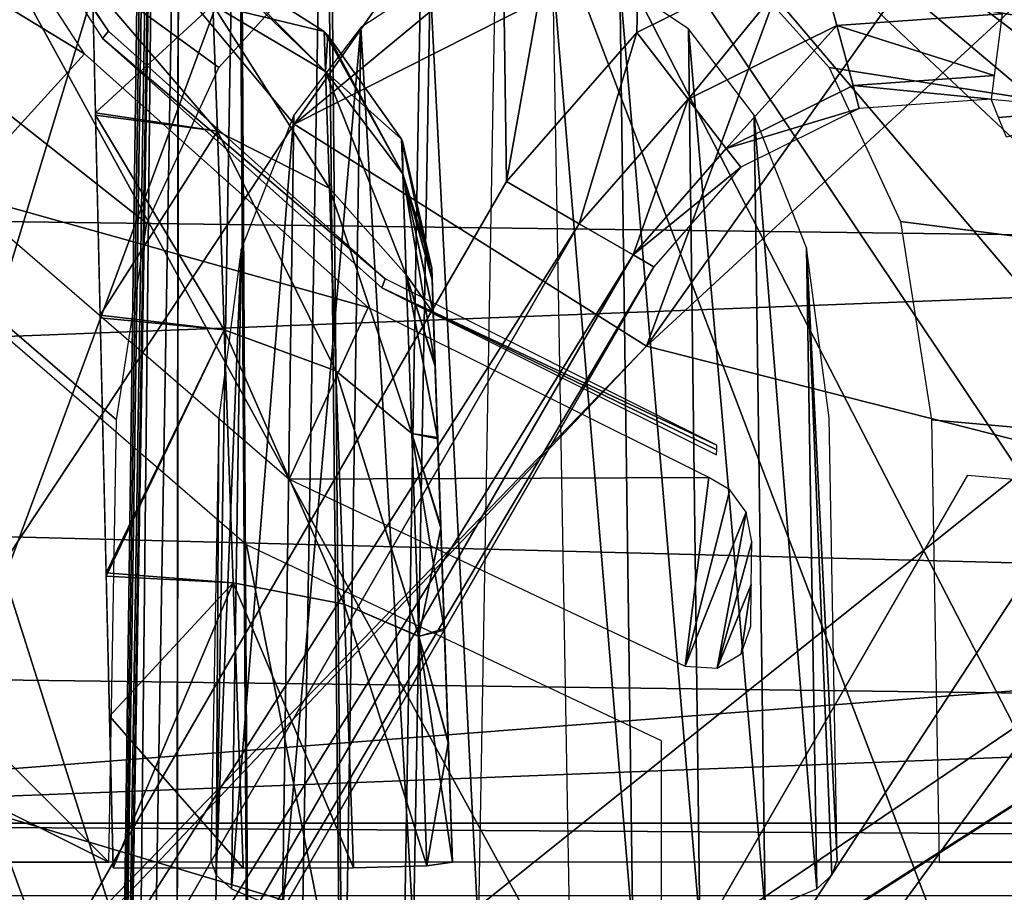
# Model space of a CAD drawing. Header units: millimetres. Extents: x -75 to 75, y -5 to 37.
# Tile 201 of 256: x 19.52 to 22.41, y 2.7 to 5.26. Entities that reach past the tile are written whole.
import ezdxf

# ---------------------------------------------------------------- set-up
doc = ezdxf.new("R2010")
doc.units = ezdxf.units.MM
doc.header["$LTSCALE"] = 101.851852
for name, color, linetype in [('111', 7, 'CONTINUOUS'), ('114', 7, 'CONTINUOUS'), ('131', 7, 'CONTINUOUS'), ('132', 7, 'CONTINUOUS'), ('163', 7, 'CONTINUOUS'), ('191', 7, 'CONTINUOUS'), ('202', 7, 'CONTINUOUS'), ('228', 7, 'CONTINUOUS'), ('291', 7, 'CONTINUOUS'), ('292', 7, 'CONTINUOUS'), ('356', 7, 'CONTINUOUS'), ('398', 7, 'CONTINUOUS'), ('413', 7, 'CONTINUOUS'), ('419', 7, 'CONTINUOUS'), ('423', 7, 'CONTINUOUS'), ('428', 7, 'CONTINUOUS'), ('550', 7, 'CONTINUOUS'), ('553', 7, 'CONTINUOUS'), ('568', 7, 'CONTINUOUS'), ('6', 7, 'CONTINUOUS'), ('607', 7, 'CONTINUOUS'), ('608', 7, 'CONTINUOUS'), ('663', 7, 'CONTINUOUS'), ('675', 7, 'CONTINUOUS'), ('681', 7, 'CONTINUOUS'), ('698', 7, 'CONTINUOUS'), ('763', 7, 'CONTINUOUS'), ('8', 7, 'CONTINUOUS')]:
    doc.layers.add(name, color=color, linetype=linetype)

msp = doc.modelspace()

# ---------------------------------------------------------------- linework, layer by layer
at = {"layer": '111', "color": 251, "linetype": 'Continuous', "true_color": 0x464b4f}
for points in [[(20.7289, 4.5349, 82.0106), (20.7301, 4.5007, 82.3791), (20.7899, 2.7895, 78.0056), (20.7289, 4.5349, 82.0106)], [(20.7289, 4.5349, 79.9894), (20.7289, 4.5349, 82.0106), (20.7899, 2.7895, 78.0056), (20.7289, 4.5349, 79.9894)], [(20.7301, 4.5022, 79.6292), (20.7289, 4.5349, 79.9894), (20.7899, 2.7895, 78.0056), (20.7301, 4.5022, 79.6292)], [(20.7334, 4.406, 79.2829), (20.7301, 4.5022, 79.6292), (20.7899, 2.7895, 78.0056), (20.7334, 4.406, 79.2829)], [(20.7301, 4.5007, 82.3791), (20.7335, 4.4032, 82.7244), (20.7899, 2.7895, 78.0056), (20.7301, 4.5007, 82.3791)], [(20.7389, 4.2493, 78.9593), (20.7334, 4.406, 79.2829), (20.7899, 2.7895, 78.0056), (20.7389, 4.2493, 78.9593)], [(20.7335, 4.4032, 82.7244), (20.739, 4.2455, 83.0468), (20.7899, 2.7895, 78.0056), (20.7335, 4.4032, 82.7244)], [(20.7463, 4.0371, 78.669), (20.7389, 4.2493, 78.9593), (20.7899, 2.7895, 78.0056), (20.7463, 4.0371, 78.669)], [(20.739, 4.2455, 83.0468), (20.7465, 4.0328, 83.3359), (20.7899, 2.7895, 78.0056), (20.739, 4.2455, 83.0468)], [(20.7554, 3.7765, 78.4214), (20.7463, 4.0371, 78.669), (20.7899, 2.7895, 78.0056), (20.7554, 3.7765, 78.4214)], [(20.7465, 4.0328, 83.3359), (20.7556, 3.7718, 83.5823), (20.7899, 2.7895, 78.0056), (20.7465, 4.0328, 83.3359)], [(20.7659, 3.4756, 78.2244), (20.7554, 3.7765, 78.4214), (20.7899, 2.7895, 78.0056), (20.7659, 3.4756, 78.2244)], [(20.7556, 3.7718, 83.5823), (20.7661, 3.4709, 83.7781), (20.7899, 2.7895, 78.0056), (20.7556, 3.7718, 83.5823)], [(20.7775, 3.1444, 78.0845), (20.7659, 3.4756, 78.2244), (20.7899, 2.7895, 78.0056), (20.7775, 3.1444, 78.0845)], [(20.7661, 3.4709, 83.7781), (20.7777, 3.1399, 83.9169), (20.7899, 2.7895, 78.0056), (20.7661, 3.4709, 83.7781)], [(20.7777, 3.1399, 83.9169), (20.7899, 2.7895, 83.9944), (20.7899, 2.7895, 78.0056), (20.7777, 3.1399, 83.9169)]]:
    msp.add_3dface(points, dxfattribs=at)
at = {"layer": '114', "color": 251, "linetype": 'Continuous', "true_color": 0x464b4f}
for points in [[(20.413, 5.23, 79.9894), (20.1042, 5.4272, 79.9894), (20.413, 5.23, 82.0106), (20.413, 5.23, 79.9894)], [(20.413, 5.23, 82.0106), (20.1042, 5.4272, 79.9894), (20.1042, 5.4272, 82.0106), (20.413, 5.23, 82.0106)], [(20.4242, 5.2193, 82.0106), (20.413, 5.23, 79.9894), (20.413, 5.23, 82.0106), (20.4242, 5.2193, 82.0106)], [(20.4242, 5.2193, 79.9894), (20.413, 5.23, 79.9894), (20.4242, 5.2193, 82.0106), (20.4242, 5.2193, 79.9894)], [(20.6402, 4.9133, 82.0106), (20.4242, 5.2193, 79.9894), (20.4242, 5.2193, 82.0106), (20.6402, 4.9133, 82.0106)], [(20.6402, 4.9133, 79.9894), (20.4242, 5.2193, 79.9894), (20.6402, 4.9133, 82.0106), (20.6402, 4.9133, 79.9894)], [(20.6431, 4.9067, 82.0106), (20.6402, 4.9133, 79.9894), (20.6402, 4.9133, 82.0106), (20.6431, 4.9067, 82.0106)], [(20.6431, 4.9067, 79.9894), (20.6402, 4.9133, 79.9894), (20.6431, 4.9067, 82.0106), (20.6431, 4.9067, 79.9894)], [(20.7289, 4.5349, 82.0106), (20.7289, 4.5349, 79.9894), (20.6431, 4.9067, 79.9894), (20.7289, 4.5349, 82.0106)], [(20.7289, 4.5349, 82.0106), (20.6431, 4.9067, 79.9894), (20.6431, 4.9067, 82.0106), (20.7289, 4.5349, 82.0106)]]:
    msp.add_3dface(points, dxfattribs=at)
at = {"layer": '131', "color": 251, "linetype": 'Continuous', "true_color": 0x464b4f}
for points in [[(20.082, 5.4358, 79.9894), (20.1042, 5.4272, 79.9894), (20.4171, 5.1125, 79.2005), (20.082, 5.4358, 79.9894)], [(20.082, 5.4358, 79.9894), (20.4171, 5.1125, 79.2005), (20.0864, 5.3083, 79.1351), (20.082, 5.4358, 79.9894)], [(20.1042, 5.4272, 79.9894), (20.413, 5.23, 79.9894), (20.4171, 5.1125, 79.2005), (20.1042, 5.4272, 79.9894)], [(19.7326, 5.3695, 79.114), (20.0864, 5.3083, 79.1351), (19.7414, 4.9909, 78.3174), (19.7326, 5.3695, 79.114)], [(20.0864, 5.3083, 79.1351), (20.0994, 4.9367, 78.3556), (19.7414, 4.9909, 78.3174), (20.0864, 5.3083, 79.1351)], [(20.4171, 5.1125, 79.2005), (20.4291, 4.7701, 78.4802), (20.0864, 5.3083, 79.1351), (20.4171, 5.1125, 79.2005)], [(20.0864, 5.3083, 79.1351), (20.4291, 4.7701, 78.4802), (20.0994, 4.9367, 78.3556), (20.0864, 5.3083, 79.1351)], [(20.413, 5.23, 79.9894), (20.4242, 5.2193, 79.9894), (20.6437, 4.8114, 79.3004), (20.413, 5.23, 79.9894)], [(20.413, 5.23, 79.9894), (20.6437, 4.8114, 79.3004), (20.4171, 5.1125, 79.2005), (20.413, 5.23, 79.9894)], [(20.4242, 5.2193, 79.9894), (20.6402, 4.9133, 79.9894), (20.6437, 4.8114, 79.3004), (20.4242, 5.2193, 79.9894)], [(20.4171, 5.1125, 79.2005), (20.6541, 4.5147, 78.6705), (20.4291, 4.7701, 78.4802), (20.4171, 5.1125, 79.2005)], [(20.6437, 4.8114, 79.3004), (20.6541, 4.5147, 78.6705), (20.4171, 5.1125, 79.2005), (20.6437, 4.8114, 79.3004)], [(19.7414, 4.9909, 78.3174), (20.0994, 4.9367, 78.3556), (19.7552, 4.397, 77.6653), (19.7414, 4.9909, 78.3174)], [(20.0994, 4.9367, 78.3556), (20.1198, 4.3538, 77.7188), (19.7552, 4.397, 77.6653), (20.0994, 4.9367, 78.3556)], [(20.0994, 4.9367, 78.3556), (20.4478, 4.2328, 77.8912), (20.1198, 4.3538, 77.7188), (20.0994, 4.9367, 78.3556)], [(20.4291, 4.7701, 78.4802), (20.4478, 4.2328, 77.8912), (20.0994, 4.9367, 78.3556), (20.4291, 4.7701, 78.4802)], [(20.6402, 4.9133, 79.9894), (20.7301, 4.5022, 79.6292), (20.6437, 4.8114, 79.3004), (20.6402, 4.9133, 79.9894)], [(20.7301, 4.5022, 79.6292), (20.6402, 4.9133, 79.9894), (20.6431, 4.9067, 79.9894), (20.7301, 4.5022, 79.6292)], [(20.7289, 4.5349, 79.9894), (20.7301, 4.5022, 79.6292), (20.6431, 4.9067, 79.9894), (20.7289, 4.5349, 79.9894)], [(20.6437, 4.8114, 79.3004), (20.7389, 4.2493, 78.9593), (20.6541, 4.5147, 78.6705), (20.6437, 4.8114, 79.3004)], [(20.7334, 4.406, 79.2829), (20.7389, 4.2493, 78.9593), (20.6437, 4.8114, 79.3004), (20.7334, 4.406, 79.2829)], [(20.7301, 4.5022, 79.6292), (20.7334, 4.406, 79.2829), (20.6437, 4.8114, 79.3004), (20.7301, 4.5022, 79.6292)], [(20.4291, 4.7701, 78.4802), (20.6704, 4.0485, 78.1534), (20.4478, 4.2328, 77.8912), (20.4291, 4.7701, 78.4802)], [(20.6541, 4.5147, 78.6705), (20.6704, 4.0485, 78.1534), (20.4291, 4.7701, 78.4802), (20.6541, 4.5147, 78.6705)], [(20.6541, 4.5147, 78.6705), (20.7463, 4.0371, 78.669), (20.6704, 4.0485, 78.1534), (20.6541, 4.5147, 78.6705)], [(20.7389, 4.2493, 78.9593), (20.7463, 4.0371, 78.669), (20.6541, 4.5147, 78.6705), (20.7389, 4.2493, 78.9593)], [(19.7552, 4.397, 77.6653), (20.1198, 4.3538, 77.7188), (19.7729, 3.6391, 77.214), (19.7552, 4.397, 77.6653)], [(20.1198, 4.3538, 77.7188), (20.1457, 3.6105, 77.2802), (19.7729, 3.6391, 77.214), (20.1198, 4.3538, 77.7188)], [(20.1198, 4.3538, 77.7188), (20.4718, 3.5473, 77.4844), (20.1457, 3.6105, 77.2802), (20.1198, 4.3538, 77.7188)], [(20.4478, 4.2328, 77.8912), (20.4718, 3.5473, 77.4844), (20.1198, 4.3538, 77.7188), (20.4478, 4.2328, 77.8912)], [(20.4478, 4.2328, 77.8912), (20.6912, 3.4528, 77.7933), (20.4718, 3.5473, 77.4844), (20.4478, 4.2328, 77.8912)], [(20.6704, 4.0485, 78.1534), (20.6912, 3.4528, 77.7933), (20.4478, 4.2328, 77.8912), (20.6704, 4.0485, 78.1534)], [(20.7554, 3.7765, 78.4214), (20.7659, 3.4756, 78.2244), (20.6704, 4.0485, 78.1534), (20.7554, 3.7765, 78.4214)], [(20.7463, 4.0371, 78.669), (20.7554, 3.7765, 78.4214), (20.6704, 4.0485, 78.1534), (20.7463, 4.0371, 78.669)], [(20.6704, 4.0485, 78.1534), (20.7659, 3.4756, 78.2244), (20.6912, 3.4528, 77.7933), (20.6704, 4.0485, 78.1534)], [(19.7729, 3.6391, 77.214), (20.1457, 3.6105, 77.2802), (19.7827, 3.2188, 77.0767), (19.7729, 3.6391, 77.214)], [(20.1457, 3.6105, 77.2802), (20.175, 2.7715, 77.0778), (19.7827, 3.2188, 77.0767), (20.1457, 3.6105, 77.2802)], [(20.4718, 3.5473, 77.4844), (20.4988, 2.7732, 77.2951), (20.1457, 3.6105, 77.2802), (20.4718, 3.5473, 77.4844)], [(20.4988, 2.7732, 77.2951), (20.175, 2.7715, 77.0778), (20.1457, 3.6105, 77.2802), (20.4988, 2.7732, 77.2951)], [(20.7147, 2.7785, 77.6209), (20.4988, 2.7732, 77.2951), (20.4718, 3.5473, 77.4844), (20.7147, 2.7785, 77.6209)], [(20.6912, 3.4528, 77.7933), (20.7147, 2.7785, 77.6209), (20.4718, 3.5473, 77.4844), (20.6912, 3.4528, 77.7933)], [(20.7659, 3.4756, 78.2244), (20.7775, 3.1444, 78.0845), (20.6912, 3.4528, 77.7933), (20.7659, 3.4756, 78.2244)], [(20.6912, 3.4528, 77.7933), (20.7899, 2.7895, 78.0056), (20.7147, 2.7785, 77.6209), (20.6912, 3.4528, 77.7933)], [(20.7775, 3.1444, 78.0845), (20.7899, 2.7895, 78.0056), (20.6912, 3.4528, 77.7933), (20.7775, 3.1444, 78.0845)], [(20.175, 2.7715, 77.0778), (19.793, 2.7727, 77.0018), (19.7827, 3.2188, 77.0767), (20.175, 2.7715, 77.0778)]]:
    msp.add_3dface(points, dxfattribs=at)
at = {"layer": '132', "color": 251, "linetype": 'Continuous', "true_color": 0x464b4f}
for points in [[(20.413, 5.23, 82.0106), (20.1042, 5.4272, 82.0106), (20.0864, 5.3083, 82.8649), (20.413, 5.23, 82.0106)], [(19.7327, 5.3657, 82.8983), (19.7416, 4.9842, 83.6926), (20.0994, 4.9367, 83.6444), (19.7327, 5.3657, 82.8983)], [(20.0864, 5.3083, 82.8649), (19.7327, 5.3657, 82.8983), (20.0994, 4.9367, 83.6444), (20.0864, 5.3083, 82.8649)], [(20.413, 5.23, 82.0106), (20.0864, 5.3083, 82.8649), (20.4171, 5.1125, 82.7995), (20.413, 5.23, 82.0106)], [(20.0864, 5.3083, 82.8649), (20.0994, 4.9367, 83.6444), (20.4291, 4.7701, 83.5198), (20.0864, 5.3083, 82.8649)], [(20.4171, 5.1125, 82.7995), (20.0864, 5.3083, 82.8649), (20.4291, 4.7701, 83.5198), (20.4171, 5.1125, 82.7995)], [(20.4242, 5.2193, 82.0106), (20.413, 5.23, 82.0106), (20.4171, 5.1125, 82.7995), (20.4242, 5.2193, 82.0106)], [(20.6402, 4.9133, 82.0106), (20.4242, 5.2193, 82.0106), (20.4171, 5.1125, 82.7995), (20.6402, 4.9133, 82.0106)], [(20.6402, 4.9133, 82.0106), (20.4171, 5.1125, 82.7995), (20.6437, 4.8114, 82.6995), (20.6402, 4.9133, 82.0106)], [(20.4171, 5.1125, 82.7995), (20.4291, 4.7701, 83.5198), (20.6541, 4.5147, 83.3295), (20.4171, 5.1125, 82.7995)], [(20.6437, 4.8114, 82.6995), (20.4171, 5.1125, 82.7995), (20.6541, 4.5147, 83.3295), (20.6437, 4.8114, 82.6995)], [(20.0994, 4.9367, 83.6444), (19.7416, 4.9842, 83.6926), (20.1198, 4.3538, 84.2812), (20.0994, 4.9367, 83.6444)], [(19.7416, 4.9842, 83.6926), (19.7554, 4.3882, 84.3418), (20.1198, 4.3538, 84.2812), (19.7416, 4.9842, 83.6926)], [(20.0994, 4.9367, 83.6444), (20.1198, 4.3538, 84.2812), (20.4478, 4.2328, 84.1088), (20.0994, 4.9367, 83.6444)], [(20.4291, 4.7701, 83.5198), (20.0994, 4.9367, 83.6444), (20.4478, 4.2328, 84.1088), (20.4291, 4.7701, 83.5198)], [(20.6431, 4.9067, 82.0106), (20.6402, 4.9133, 82.0106), (20.6437, 4.8114, 82.6995), (20.6431, 4.9067, 82.0106)], [(20.7289, 4.5349, 82.0106), (20.6431, 4.9067, 82.0106), (20.6437, 4.8114, 82.6995), (20.7289, 4.5349, 82.0106)], [(20.7301, 4.5007, 82.3791), (20.7289, 4.5349, 82.0106), (20.6437, 4.8114, 82.6995), (20.7301, 4.5007, 82.3791)], [(20.7335, 4.4032, 82.7244), (20.6437, 4.8114, 82.6995), (20.6541, 4.5147, 83.3295), (20.7335, 4.4032, 82.7244)], [(20.7335, 4.4032, 82.7244), (20.7301, 4.5007, 82.3791), (20.6437, 4.8114, 82.6995), (20.7335, 4.4032, 82.7244)], [(20.4291, 4.7701, 83.5198), (20.4478, 4.2328, 84.1088), (20.6704, 4.0486, 83.8465), (20.4291, 4.7701, 83.5198)], [(20.6541, 4.5147, 83.3295), (20.4291, 4.7701, 83.5198), (20.6704, 4.0486, 83.8465), (20.6541, 4.5147, 83.3295)], [(20.7465, 4.0328, 83.3359), (20.739, 4.2455, 83.0468), (20.6541, 4.5147, 83.3295), (20.7465, 4.0328, 83.3359)], [(20.7465, 4.0328, 83.3359), (20.6541, 4.5147, 83.3295), (20.6704, 4.0486, 83.8465), (20.7465, 4.0328, 83.3359)], [(20.739, 4.2455, 83.0468), (20.7335, 4.4032, 82.7244), (20.6541, 4.5147, 83.3295), (20.739, 4.2455, 83.0468)], [(19.7554, 4.3882, 84.3418), (19.7731, 3.6293, 84.79), (20.1198, 4.3538, 84.2812), (19.7554, 4.3882, 84.3418)], [(20.1198, 4.3538, 84.2812), (19.7731, 3.6293, 84.79), (20.1457, 3.6104, 84.7199), (20.1198, 4.3538, 84.2812)], [(20.1198, 4.3538, 84.2812), (20.1457, 3.6104, 84.7199), (20.4718, 3.5474, 84.5156), (20.1198, 4.3538, 84.2812)], [(20.4478, 4.2328, 84.1088), (20.1198, 4.3538, 84.2812), (20.4718, 3.5474, 84.5156), (20.4478, 4.2328, 84.1088)], [(20.4478, 4.2328, 84.1088), (20.4718, 3.5474, 84.5156), (20.6912, 3.453, 84.2066), (20.4478, 4.2328, 84.1088)], [(20.6704, 4.0486, 83.8465), (20.4478, 4.2328, 84.1088), (20.6912, 3.453, 84.2066), (20.6704, 4.0486, 83.8465)], [(20.7556, 3.7718, 83.5823), (20.6704, 4.0486, 83.8465), (20.6912, 3.453, 84.2066), (20.7556, 3.7718, 83.5823)], [(20.7556, 3.7718, 83.5823), (20.7465, 4.0328, 83.3359), (20.6704, 4.0486, 83.8465), (20.7556, 3.7718, 83.5823)], [(20.7661, 3.4709, 83.7781), (20.7556, 3.7718, 83.5823), (20.6912, 3.453, 84.2066), (20.7661, 3.4709, 83.7781)], [(19.7731, 3.6293, 84.79), (19.793, 2.7727, 84.9982), (20.1457, 3.6104, 84.7199), (19.7731, 3.6293, 84.79)], [(20.1457, 3.6104, 84.7199), (19.793, 2.7727, 84.9982), (20.175, 2.7715, 84.9222), (20.1457, 3.6104, 84.7199)], [(20.1457, 3.6104, 84.7199), (20.175, 2.7715, 84.9222), (20.4988, 2.7732, 84.7049), (20.1457, 3.6104, 84.7199)], [(20.1457, 3.6104, 84.7199), (20.4988, 2.7732, 84.7049), (20.4718, 3.5474, 84.5156), (20.1457, 3.6104, 84.7199)], [(20.4718, 3.5474, 84.5156), (20.4988, 2.7732, 84.7049), (20.7147, 2.7785, 84.3791), (20.4718, 3.5474, 84.5156)], [(20.6912, 3.453, 84.2066), (20.4718, 3.5474, 84.5156), (20.7147, 2.7785, 84.3791), (20.6912, 3.453, 84.2066)], [(20.7777, 3.1399, 83.9169), (20.7661, 3.4709, 83.7781), (20.6912, 3.453, 84.2066), (20.7777, 3.1399, 83.9169)], [(20.7777, 3.1399, 83.9169), (20.6912, 3.453, 84.2066), (20.7147, 2.7785, 84.3791), (20.7777, 3.1399, 83.9169)], [(20.7899, 2.7895, 83.9944), (20.7777, 3.1399, 83.9169), (20.7147, 2.7785, 84.3791), (20.7899, 2.7895, 83.9944)], [(20.4988, 2.7732, 84.7049), (20.7125, 2.7784, 84.3844), (20.7147, 2.7785, 84.3791), (20.4988, 2.7732, 84.7049)]]:
    msp.add_3dface(points, dxfattribs=at)
at = {"layer": '163', "color": 251, "linetype": 'Continuous', "true_color": 0x464b4f}
for points in [[(18.8869, 7.2105, 93.5645), (31.2493, 2.7895, 93.4101), (10.3562, 2.7895, 93.4101), (18.8869, 7.2105, 93.5645)], [(31.481, 7.2105, 93.5645), (31.2493, 2.7895, 93.4101), (18.8869, 7.2105, 93.5645), (31.481, 7.2105, 93.5645)]]:
    msp.add_3dface(points, dxfattribs=at)
at = {"layer": '191', "color": 251, "linetype": 'Continuous', "true_color": 0x464b4f}
for points in [[(-52, 5.5958, 17.0564), (-52, 4.2501, 17.6839), (52, 2.9042, 18.3115), (-52, 5.5958, 17.0564)], [(52, 5.5958, 17.0564), (-52, 5.5958, 17.0564), (52, 4.2501, 17.6839), (52, 5.5958, 17.0564)], [(52, 4.2501, 17.6839), (-52, 5.5958, 17.0564), (52, 2.9042, 18.3115), (52, 4.2501, 17.6839)], [(-52, 4.2501, 17.6839), (-52, 2.9042, 18.3115), (52, 2.9042, 18.3115), (-52, 4.2501, 17.6839)]]:
    msp.add_3dface(points, dxfattribs=at)
at = {"layer": '202', "color": 251, "linetype": 'Continuous', "true_color": 0x464b4f}
for points in [[(17.3407, 5.5958, -43.0564), (52, 5.5958, -43.0564), (17.3972, 4.2527, -43.6827), (17.3407, 5.5958, -43.0564)], [(17.3972, 4.2527, -43.6827), (52, 5.5958, -43.0564), (17.445, 2.9042, -44.3115), (17.3972, 4.2527, -43.6827)], [(17.445, 2.9042, -44.3115), (52, 5.5958, -43.0564), (52, 4.2501, -43.6839), (17.445, 2.9042, -44.3115)], [(52, 2.9042, -44.3115), (17.445, 2.9042, -44.3115), (52, 4.2501, -43.6839), (52, 2.9042, -44.3115)]]:
    msp.add_3dface(points, dxfattribs=at)
at = {"layer": '228', "color": 251, "linetype": 'Continuous', "true_color": 0x464b4f}
for points in [[(38.3557, 5.5761, -93.5074), (53.7806, 2.7895, -93.4101), (10.3562, 12.2105, -93.7391), (38.3557, 5.5761, -93.5074)], [(37.104, 5.1245, -93.4916), (37.3735, 5.4232, -93.5021), (10.3562, 12.2105, -93.7391), (37.104, 5.1245, -93.4916)], [(36.8924, 4.6662, -93.4756), (37.104, 5.1245, -93.4916), (10.3562, 12.2105, -93.7391), (36.8924, 4.6662, -93.4756)], [(36.8033, 4.0893, -93.4555), (36.8924, 4.6662, -93.4756), (10.3562, 12.2105, -93.7391), (36.8033, 4.0893, -93.4555)], [(36.7806, 2.7895, -93.4101), (36.8033, 4.0893, -93.4555), (10.3562, 12.2105, -93.7391), (36.7806, 2.7895, -93.4101)], [(21.6319, 5.4188, -93.5019), (36.7806, 2.7895, -93.4101), (10.3562, 12.2105, -93.7391), (21.6319, 5.4188, -93.5019)], [(54.104, 5.1245, -93.4916), (54.3735, 5.4232, -93.5021), (10.3562, 12.2105, -93.7391), (54.104, 5.1245, -93.4916)], [(53.8924, 4.6662, -93.4756), (54.104, 5.1245, -93.4916), (10.3562, 12.2105, -93.7391), (53.8924, 4.6662, -93.4756)], [(53.8033, 4.0893, -93.4555), (53.8924, 4.6662, -93.4756), (10.3562, 12.2105, -93.7391), (53.8033, 4.0893, -93.4555)], [(53.7806, 2.7895, -93.4101), (53.8033, 4.0893, -93.4555), (10.3562, 12.2105, -93.7391), (53.7806, 2.7895, -93.4101)], [(20.104, 5.1245, -93.4916), (20.3735, 5.4232, -93.5021), (10.3562, 12.2105, -93.7391), (20.104, 5.1245, -93.4916)], [(10.3562, 7.4943, -93.5744), (19.7806, 2.7895, -93.4101), (10.3562, 12.2105, -93.7391), (10.3562, 7.4943, -93.5744)], [(19.7806, 2.7895, -93.4101), (19.8033, 4.0893, -93.4555), (10.3562, 12.2105, -93.7391), (19.7806, 2.7895, -93.4101)], [(19.8924, 4.6662, -93.4756), (20.104, 5.1245, -93.4916), (10.3562, 12.2105, -93.7391), (19.8924, 4.6662, -93.4756)], [(19.8033, 4.0893, -93.4555), (19.8924, 4.6662, -93.4756), (10.3562, 12.2105, -93.7391), (19.8033, 4.0893, -93.4555)], [(10.3562, 2.7895, -93.4101), (19.7806, 2.7895, -93.4101), (10.3562, 7.4943, -93.5744), (10.3562, 2.7895, -93.4101)], [(21.8963, 5.1241, -93.4916), (36.7806, 2.7895, -93.4101), (21.6319, 5.4188, -93.5019), (21.8963, 5.1241, -93.4916)], [(22.1061, 4.6713, -93.4758), (36.7806, 2.7895, -93.4101), (21.8963, 5.1241, -93.4916), (22.1061, 4.6713, -93.4758)], [(22.1967, 4.0893, -93.4555), (36.7806, 2.7895, -93.4101), (22.1061, 4.6713, -93.4758), (22.1967, 4.0893, -93.4555)], [(22.2194, 2.7895, -93.4101), (36.7806, 2.7895, -93.4101), (22.1967, 4.0893, -93.4555), (22.2194, 2.7895, -93.4101)]]:
    msp.add_3dface(points, dxfattribs=at)
at = {"layer": '291', "color": 251, "linetype": 'Continuous', "true_color": 0x464b4f}
for points in [[(20.9162, 5.4153, -93.4139), (20.7245, 5.3759, -93.4057), (20.8668, 2.5806, -90.3741), (20.9162, 5.4153, -93.4139)], [(20.7245, 5.3759, -93.4057), (20.521, 5.2414, -93.3791), (20.6752, 2.5864, -90.4146), (20.7245, 5.3759, -93.4057)], [(20.8668, 2.5806, -90.3741), (20.7245, 5.3759, -93.4057), (20.6752, 2.5864, -90.4146), (20.8668, 2.5806, -90.3741)], [(20.4798, 2.6071, -90.5502), (20.521, 5.2414, -93.3791), (20.2909, 2.6472, -90.8109), (20.4798, 2.6071, -90.5502)], [(20.521, 5.2414, -93.3791), (20.3243, 4.9843, -93.3287), (20.2909, 2.6472, -90.8109), (20.521, 5.2414, -93.3791)], [(20.6752, 2.5864, -90.4146), (20.521, 5.2414, -93.3791), (20.4798, 2.6071, -90.5502), (20.6752, 2.5864, -90.4146)], [(20.2909, 2.6472, -90.8109), (20.3243, 4.9843, -93.3287), (20.1407, 2.7108, -91.2217), (20.2909, 2.6472, -90.8109)], [(20.3243, 4.9843, -93.3287), (20.1694, 4.5902, -93.2519), (20.1407, 2.7108, -91.2217), (20.3243, 4.9843, -93.3287)], [(20.1694, 4.5902, -93.2519), (20.1033, 4.0946, -93.1557), (20.0961, 2.7509, -91.4798), (20.1694, 4.5902, -93.2519)], [(20.1407, 2.7108, -91.2217), (20.1694, 4.5902, -93.2519), (20.0961, 2.7509, -91.4798), (20.1407, 2.7108, -91.2217)], [(20.1033, 4.0946, -93.1557), (20.0806, 2.7948, -91.7618), (20.0961, 2.7509, -91.4798), (20.1033, 4.0946, -93.1557)]]:
    msp.add_3dface(points, dxfattribs=at)
at = {"layer": '292', "color": 251, "linetype": 'Continuous', "true_color": 0x464b4f}
for points in [[(21.0838, 5.4153, -93.4139), (21.1332, 2.5806, -90.3741), (21.3195, 2.5861, -90.4123), (21.0838, 5.4153, -93.4139)], [(21.2817, 5.3733, -93.4052), (21.0838, 5.4153, -93.4139), (21.3195, 2.5861, -90.4123), (21.2817, 5.3733, -93.4052)], [(21.4829, 5.2377, -93.3784), (21.2817, 5.3733, -93.4052), (21.5167, 2.6065, -90.5468), (21.4829, 5.2377, -93.3784)], [(21.5167, 2.6065, -90.5468), (21.2817, 5.3733, -93.4052), (21.3195, 2.5861, -90.4123), (21.5167, 2.6065, -90.5468)], [(21.7084, 2.647, -90.8096), (21.4829, 5.2377, -93.3784), (21.5167, 2.6065, -90.5468), (21.7084, 2.647, -90.8096)], [(21.6759, 4.9839, -93.3287), (21.4829, 5.2377, -93.3784), (21.7084, 2.647, -90.8096), (21.6759, 4.9839, -93.3287)], [(21.8601, 2.7113, -91.225), (21.6759, 4.9839, -93.3287), (21.7084, 2.647, -90.8096), (21.8601, 2.7113, -91.225)], [(21.8295, 4.5946, -93.2528), (21.6759, 4.9839, -93.3287), (21.8601, 2.7113, -91.225), (21.8295, 4.5946, -93.2528)], [(21.9043, 2.7514, -91.4832), (21.8295, 4.5946, -93.2528), (21.8601, 2.7113, -91.225), (21.9043, 2.7514, -91.4832)], [(21.9194, 2.7948, -91.7618), (21.8295, 4.5946, -93.2528), (21.9043, 2.7514, -91.4832), (21.9194, 2.7948, -91.7618)], [(21.8967, 4.0946, -93.1557), (21.8295, 4.5946, -93.2528), (21.9194, 2.7948, -91.7618), (21.8967, 4.0946, -93.1557)]]:
    msp.add_3dface(points, dxfattribs=at)
at = {"layer": '356', "color": 251, "linetype": 'Continuous', "true_color": 0x464b4f}
for points in [[(17.445, 2.9042, -44.3115), (52, 2.9042, -44.3115), (52, 2.691, -44.4654), (17.445, 2.9042, -44.3115)], [(17.445, 2.9042, -44.3115), (52, 2.691, -44.4654), (17.445, 2.6908, -44.4656), (17.445, 2.9042, -44.3115)]]:
    msp.add_3dface(points, dxfattribs=at)
at = {"layer": '398', "color": 251, "linetype": 'Continuous', "true_color": 0x464b4f}
for points in [[(19.0881, 7.0358, 160.5), (19.5419, 5.8989, 160.5), (16.7084, -0.5047, 160.5), (19.0881, 7.0358, 160.5)], [(19.5419, 5.8989, 160.5), (20.3248, 4.958, 160.5), (16.7084, -0.5047, 160.5), (19.5419, 5.8989, 160.5)], [(20.3248, 4.958, 160.5), (21.3602, 4.305, 160.5), (16.7084, -0.5047, 160.5), (20.3248, 4.958, 160.5)], [(16.4695, -0.8606, 160.5), (24.905, 4.538, 160.5), (16.1132, -1.098, 160.5), (16.4695, -0.8606, 160.5)], [(24.905, 4.538, 160.5), (25, -4.4214, 160.5), (16.1132, -1.098, 160.5), (24.905, 4.538, 160.5)], [(23.7682, 4.0842, 160.5), (24.905, 4.538, 160.5), (16.4695, -0.8606, 160.5), (23.7682, 4.0842, 160.5)], [(16.7084, -0.5047, 160.5), (21.3602, 4.305, 160.5), (16.4695, -0.8606, 160.5), (16.7084, -0.5047, 160.5)], [(21.3602, 4.305, 160.5), (22.5467, 4.0039, 160.5), (16.4695, -0.8606, 160.5), (21.3602, 4.305, 160.5)], [(22.5467, 4.0039, 160.5), (23.7682, 4.0842, 160.5), (16.4695, -0.8606, 160.5), (22.5467, 4.0039, 160.5)]]:
    msp.add_3dface(points, dxfattribs=at)
at = {"layer": '413', "color": 251, "linetype": 'Continuous', "true_color": 0x464b4f}
for points in [[(15.8017, 8.6055, 162.5), (15.8017, 2.6098, 162.5), (21.4039, -2.456, 162.5), (15.8017, 8.6055, 162.5)], [(18.4178, 5.7264, 162.5), (15.8017, 8.6055, 162.5), (21.4039, -2.456, 162.5), (18.4178, 5.7264, 162.5)], [(19.1645, 4.6035, 162.5), (18.4178, 5.7264, 162.5), (21.4039, -2.456, 162.5), (19.1645, 4.6035, 162.5)], [(20.1849, 3.7219, 162.5), (19.1645, 4.6035, 162.5), (21.4039, -2.456, 162.5), (20.1849, 3.7219, 162.5)], [(21.4039, 3.1461, 162.5), (20.1849, 3.7219, 162.5), (21.4039, -2.456, 162.5), (21.4039, 3.1461, 162.5)]]:
    msp.add_3dface(points, dxfattribs=at)
at = {"layer": '419', "color": 251, "linetype": 'Continuous', "true_color": 0x464b4f}
for points in [[(20.3248, 4.958, 160.5), (19.5419, 5.8989, 160.5), (21.2153, 6.2253, 162.3284), (20.3248, 4.958, 160.5)], [(21.5317, 5.9576, 162.3284), (20.3248, 4.958, 160.5), (21.2153, 6.2253, 162.3284), (21.5317, 5.9576, 162.3284)], [(21.8899, 5.7488, 162.3284), (20.3248, 4.958, 160.5), (21.5317, 5.9576, 162.3284), (21.8899, 5.7488, 162.3284)], [(21.3602, 4.305, 160.5), (20.3248, 4.958, 160.5), (21.8899, 5.7488, 162.3284), (21.3602, 4.305, 160.5)], [(22.2788, 5.6054, 162.3284), (21.3602, 4.305, 160.5), (21.8899, 5.7488, 162.3284), (22.2788, 5.6054, 162.3284)], [(22.6868, 5.5317, 162.3284), (21.3602, 4.305, 160.5), (22.2788, 5.6054, 162.3284), (22.6868, 5.5317, 162.3284)], [(22.5467, 4.0039, 160.5), (21.3602, 4.305, 160.5), (22.6868, 5.5317, 162.3284), (22.5467, 4.0039, 160.5)]]:
    msp.add_3dface(points, dxfattribs=at)
at = {"layer": '423', "color": 251, "linetype": 'Continuous', "true_color": 0x464b4f}
for points in [[(19.7799, 5.231, 165.0087), (19.1879, 6.1467, 165.0087), (19.1647, 6.132, 163.4489), (19.7799, 5.231, 165.0087)], [(19.7625, 5.2095, 163.4489), (19.7799, 5.231, 165.0087), (19.1647, 6.132, 163.4489), (19.7625, 5.2095, 163.4489)], [(20.5919, 4.5033, 165.0087), (19.7799, 5.231, 165.0087), (19.7625, 5.2095, 163.4489), (20.5919, 4.5033, 165.0087)], [(20.5821, 4.4771, 163.4489), (20.5919, 4.5033, 165.0087), (19.7625, 5.2095, 163.4489), (20.5821, 4.4771, 163.4489)], [(21.5666, 4.0148, 165.0087), (20.5919, 4.5033, 165.0087), (20.5821, 4.4771, 163.4489), (21.5666, 4.0148, 165.0087)], [(21.5657, 3.9864, 163.4489), (21.5662, 4.0011, 164.2544), (20.5821, 4.4771, 163.4489), (21.5657, 3.9864, 163.4489)], [(21.5666, 4.0148, 165.0087), (20.5821, 4.4771, 163.4489), (21.5662, 4.0011, 164.2544), (21.5666, 4.0148, 165.0087)]]:
    msp.add_3dface(points, dxfattribs=at)
at = {"layer": '428', "color": 251, "linetype": 'Continuous', "true_color": 0x464b4f}
for points in [[(19.1013, 6.1021, 163.2613), (18.6247, 5.8265, 162.6072), (19.7092, 5.1639, 163.2613), (19.1013, 6.1021, 163.2613)], [(18.6247, 5.8265, 162.6072), (19.3369, 4.7555, 162.6072), (19.7092, 5.1639, 163.2613), (18.6247, 5.8265, 162.6072)], [(19.7092, 5.1639, 163.2613), (19.3369, 4.7555, 162.6072), (20.5427, 4.419, 163.2613), (19.7092, 5.1639, 163.2613)], [(19.3369, 4.7555, 162.6072), (20.3101, 3.9146, 162.6072), (20.5427, 4.419, 163.2613), (19.3369, 4.7555, 162.6072)], [(20.5427, 4.419, 163.2613), (20.3101, 3.9146, 162.6072), (21.543, 3.92, 163.2613), (20.5427, 4.419, 163.2613)], [(20.3101, 3.9146, 162.6072), (21.4731, 3.3652, 162.6072), (21.543, 3.92, 163.2613), (20.3101, 3.9146, 162.6072)], [(21.543, 3.92, 163.2613), (21.4731, 3.3652, 162.6072), (21.6049, 3.8834, 163.2432), (21.543, 3.92, 163.2613)], [(21.6049, 3.8834, 163.2432), (21.4731, 3.3652, 162.6072), (21.652, 3.8174, 163.1851), (21.6049, 3.8834, 163.2432)], [(21.652, 3.8174, 163.1851), (21.4731, 3.3652, 162.6072), (21.5675, 3.3593, 162.6332), (21.652, 3.8174, 163.1851)], [(21.6692, 3.7305, 163.0918), (21.652, 3.8174, 163.1851), (21.5675, 3.3593, 162.6332), (21.6692, 3.7305, 163.0918)], [(21.6675, 3.6054, 162.9481), (21.6692, 3.7305, 163.0918), (21.5675, 3.3593, 162.6332), (21.6675, 3.6054, 162.9481)], [(21.638, 3.4015, 162.7048), (21.6675, 3.6054, 162.9481), (21.5675, 3.3593, 162.6332), (21.638, 3.4015, 162.7048)], [(21.6659, 3.4829, 162.8072), (21.6675, 3.6054, 162.9481), (21.638, 3.4015, 162.7048), (21.6659, 3.4829, 162.8072)]]:
    msp.add_3dface(points, dxfattribs=at)
at = {"layer": '550', "color": 251, "linetype": 'Continuous', "true_color": 0x565d62}
for points in [[(18.0438, -0.2417, 160), (19.7006, 6.1685, 160), (20.5103, 7.9109, 160), (18.0438, -0.2417, 160)], [(20.9109, 7.5103, 160), (18.0438, -0.2417, 160), (20.5103, 7.9109, 160), (20.9109, 7.5103, 160)], [(20.9482, 4.7888, 160), (18.0438, -0.2417, 160), (20.9109, 7.5103, 160), (20.9482, 4.7888, 160)], [(21.375, 7.1854, 160), (20.9482, 4.7888, 160), (20.9109, 7.5103, 160), (21.375, 7.1854, 160)], [(21.3315, 5.2268, 160), (20.9482, 4.7888, 160), (21.375, 7.1854, 160), (21.3315, 5.2268, 160)], [(21.8538, 5.4863, 160), (21.3315, 5.2268, 160), (21.375, 7.1854, 160), (21.8538, 5.4863, 160)], [(19.5129, 5.6175, 160), (19.7006, 6.1685, 160), (18.0438, -0.2417, 160), (19.5129, 5.6175, 160)]]:
    msp.add_3dface(points, dxfattribs=at)
at = {"layer": '553', "color": 251, "linetype": 'Continuous', "true_color": 0x565d62}
for points in [[(22.3034, 3.9262, 167.5), (22.6511, 3.8964, 167.5), (19.5248, -0.8864, 167.5), (22.3034, 3.9262, 167.5)], [(22.6511, 3.8964, 167.5), (23, 3.8864, 167.5), (19.5248, -0.8864, 167.5), (22.6511, 3.8964, 167.5)], [(23, 3.8864, 167.5), (24.8865, -0.8864, 167.5), (19.5248, -0.8864, 167.5), (23, 3.8864, 167.5)]]:
    msp.add_3dface(points, dxfattribs=at)
at = {"layer": '568', "color": 251, "linetype": 'Continuous', "true_color": 0x565d62}
for points in [[(22.3723, 5.0309, 160.4913), (22.6855, 5.0013, 160.4913), (22.3939, 4.9773, 163.3881), (22.3723, 5.0309, 160.4913)], [(22.3939, 4.9773, 163.3881), (22.6855, 5.0013, 160.4913), (22.4173, 4.9195, 166.5175), (22.3939, 4.9773, 163.3881)]]:
    msp.add_3dface(points, dxfattribs=at)
at = {"layer": '6', "color": 251, "linetype": 'Continuous', "true_color": 0x565d62}
for points in [[(58.517, 0, 104.5156), (59.0014, 37, 105), (-0.5, 37, 105), (58.517, 0, 104.5156)], [(-0.5, 0, 104.5156), (58.517, 0, 104.5156), (-0.5, 37, 105), (-0.5, 0, 104.5156)]]:
    msp.add_3dface(points, dxfattribs=at)
at = {"layer": '607', "color": 251, "linetype": 'Continuous', "true_color": 0x565d62}
for points in [[(18.0438, -0.2417, 160), (20.9482, 4.7888, 160), (21.1625, 4.6651, 160.0655), (18.0438, -0.2417, 160)], [(18.2581, -0.3654, 160.0655), (18.0438, -0.2417, 160), (21.1625, 4.6651, 160.0655), (18.2581, -0.3654, 160.0655)], [(21.3206, 4.5738, 160.245), (18.2581, -0.3654, 160.0655), (21.1625, 4.6651, 160.0655), (21.3206, 4.5738, 160.245)], [(18.4164, -0.4568, 160.2452), (18.2581, -0.3654, 160.0655), (21.3206, 4.5738, 160.245), (18.4164, -0.4568, 160.2452)], [(21.3811, 4.5389, 160.4913), (18.4164, -0.4568, 160.2452), (21.3206, 4.5738, 160.245), (21.3811, 4.5389, 160.4913)], [(18.4767, -0.4917, 160.4913), (18.4164, -0.4568, 160.2452), (21.3811, 4.5389, 160.4913), (18.4767, -0.4917, 160.4913)]]:
    msp.add_3dface(points, dxfattribs=at)
at = {"layer": '608', "color": 251, "linetype": 'Continuous', "true_color": 0x565d62}
for points in [[(21.3315, 5.2268, 160), (21.8538, 5.4863, 160), (21.4823, 5.0312, 160.0653), (21.3315, 5.2268, 160)], [(21.8538, 5.4863, 160), (21.9185, 5.2479, 160.0653), (21.4823, 5.0312, 160.0653), (21.8538, 5.4863, 160)], [(21.9185, 5.2479, 160.0653), (21.8538, 5.4863, 160), (22.404, 5.2814, 160.0655), (21.9185, 5.2479, 160.0653)], [(22.3811, 5.1002, 160.245), (21.9185, 5.2479, 160.0653), (22.404, 5.2814, 160.0655), (22.3811, 5.1002, 160.245)], [(21.4823, 5.0312, 160.0653), (21.9185, 5.2479, 160.0653), (21.5937, 4.8866, 160.2441), (21.4823, 5.0312, 160.0653)], [(21.9185, 5.2479, 160.0653), (21.9664, 5.0717, 160.2441), (21.5937, 4.8866, 160.2441), (21.9185, 5.2479, 160.0653)], [(21.9664, 5.0717, 160.2441), (21.9185, 5.2479, 160.0653), (22.3811, 5.1002, 160.245), (21.9664, 5.0717, 160.2441)], [(20.9482, 4.7888, 160), (21.3315, 5.2268, 160), (21.1625, 4.6651, 160.0655), (20.9482, 4.7888, 160)], [(21.1625, 4.6651, 160.0655), (21.3315, 5.2268, 160), (21.4823, 5.0312, 160.0653), (21.1625, 4.6651, 160.0655)], [(22.3723, 5.0309, 160.4913), (21.9664, 5.0717, 160.2441), (22.3811, 5.1002, 160.245), (22.3723, 5.0309, 160.4913)], [(21.9664, 5.0717, 160.2441), (21.9848, 5.0038, 160.4897), (21.5937, 4.8866, 160.2441), (21.9664, 5.0717, 160.2441)], [(21.9848, 5.0038, 160.4897), (21.9664, 5.0717, 160.2441), (22.3723, 5.0309, 160.4913), (21.9848, 5.0038, 160.4897)], [(21.3206, 4.5738, 160.245), (21.1625, 4.6651, 160.0655), (21.4823, 5.0312, 160.0653), (21.3206, 4.5738, 160.245)], [(21.3206, 4.5738, 160.245), (21.4823, 5.0312, 160.0653), (21.5937, 4.8866, 160.2441), (21.3206, 4.5738, 160.245)], [(21.5937, 4.8866, 160.2441), (21.9848, 5.0038, 160.4897), (21.6366, 4.8309, 160.4897), (21.5937, 4.8866, 160.2441)], [(21.3206, 4.5738, 160.245), (21.5937, 4.8866, 160.2441), (21.6366, 4.8309, 160.4897), (21.3206, 4.5738, 160.245)], [(21.3811, 4.5389, 160.4913), (21.3206, 4.5738, 160.245), (21.6366, 4.8309, 160.4897), (21.3811, 4.5389, 160.4913)]]:
    msp.add_3dface(points, dxfattribs=at)
at = {"layer": '663', "color": 251, "linetype": 'Continuous', "true_color": 0x565d62}
for points in [[(20.7159, 6.5349, 170.4395), (20.5297, -4.5087, 170.2467), (24.9125, -4.5087, 170.2467), (20.7159, 6.5349, 170.4395)], [(26.2953, -4.291, 170.2505), (20.7159, 6.5349, 170.4395), (24.9125, -4.5087, 170.2467), (26.2953, -4.291, 170.2505)], [(27.5435, -3.6595, 170.2616), (20.7159, 6.5349, 170.4395), (26.2953, -4.291, 170.2505), (27.5435, -3.6595, 170.2616)], [(28.5375, -2.6752, 170.2788), (20.7159, 6.5349, 170.4395), (27.5435, -3.6595, 170.2616), (28.5375, -2.6752, 170.2788)], [(29.1811, -1.4331, 170.3004), (20.7159, 6.5349, 170.4395), (28.5375, -2.6752, 170.2788), (29.1811, -1.4331, 170.3004)], [(29.3507, -0.7522, 170.3123), (20.7159, 6.5349, 170.4395), (29.1811, -1.4331, 170.3004), (29.3507, -0.7522, 170.3123)], [(29.4124, -0.048, 170.3246), (20.7159, 6.5349, 170.4395), (29.3507, -0.7522, 170.3123), (29.4124, -0.048, 170.3246)], [(29.4698, 6.5349, 170.4395), (20.7159, 6.5349, 170.4395), (29.4124, -0.048, 170.3246), (29.4698, 6.5349, 170.4395)]]:
    msp.add_3dface(points, dxfattribs=at)
at = {"layer": '675', "color": 251, "linetype": 'Continuous', "true_color": 0x565d62}
for points in [[(2.2085, 7.9429, 250.9641), (24.9125, -4.5087, 250.7467), (2.4565, 8.0087, 250.9652), (2.2085, 7.9429, 250.9641)], [(29.3507, -0.7522, 250.8123), (29.4124, -0.048, 250.8246), (2.4565, 8.0087, 250.9652), (29.3507, -0.7522, 250.8123)], [(2.4565, 8.0087, 250.9652), (29.4124, -0.048, 250.8246), (29.4827, 8.0087, 250.9652), (2.4565, 8.0087, 250.9652)], [(29.1811, -1.4331, 250.8004), (29.3507, -0.7522, 250.8123), (2.4565, 8.0087, 250.9652), (29.1811, -1.4331, 250.8004)], [(28.5375, -2.6752, 250.7788), (29.1811, -1.4331, 250.8004), (2.4565, 8.0087, 250.9652), (28.5375, -2.6752, 250.7788)], [(27.5435, -3.6595, 250.7616), (28.5375, -2.6752, 250.7788), (2.4565, 8.0087, 250.9652), (27.5435, -3.6595, 250.7616)], [(26.2953, -4.291, 250.7505), (27.5435, -3.6595, 250.7616), (2.4565, 8.0087, 250.9652), (26.2953, -4.291, 250.7505)], [(24.9125, -4.5087, 250.7467), (26.2953, -4.291, 250.7505), (2.4565, 8.0087, 250.9652), (24.9125, -4.5087, 250.7467)], [(2.0263, 7.7636, 250.961), (24.9125, -4.5087, 250.7467), (2.2085, 7.9429, 250.9641), (2.0263, 7.7636, 250.961)], [(1.9566, 7.5175, 250.9567), (24.9125, -4.5087, 250.7467), (2.0263, 7.7636, 250.961), (1.9566, 7.5175, 250.9567)], [(1.7467, -4.5087, 250.7467), (24.9125, -4.5087, 250.7467), (1.9566, 7.5175, 250.9567), (1.7467, -4.5087, 250.7467)]]:
    msp.add_3dface(points, dxfattribs=at)
at = {"layer": '681', "color": 251, "linetype": 'Continuous', "true_color": 0x565d62}
for points in [[(17.2722, 7.714, 247.5225), (17.0513, -4.5087, 247.7359), (19.7303, -4.5087, 171.0187), (17.2722, 7.714, 247.5225)], [(19.8952, 7.714, 172.4113), (17.2722, 7.714, 247.5225), (19.7303, -4.5087, 171.0187), (19.8952, 7.714, 172.4113)], [(19.9031, 7.6901, 172.1731), (19.8952, 7.714, 172.4113), (19.7303, -4.5087, 171.0187), (19.9031, 7.6901, 172.1731)], [(19.9096, 7.6224, 171.9517), (19.9031, 7.6901, 172.1731), (19.7303, -4.5087, 171.0187), (19.9096, 7.6224, 171.9517)], [(19.9186, 7.3675, 171.5678), (19.9096, 7.6224, 171.9517), (19.7303, -4.5087, 171.0187), (19.9186, 7.3675, 171.5678)], [(19.921, 6.9868, 171.3084), (19.9186, 7.3675, 171.5678), (19.7303, -4.5087, 171.0187), (19.921, 6.9868, 171.3084)], [(19.9165, 6.5349, 171.2115), (19.921, 6.9868, 171.3084), (19.7303, -4.5087, 171.0187), (19.9165, 6.5349, 171.2115)]]:
    msp.add_3dface(points, dxfattribs=at)
at = {"layer": '698', "color": 251, "linetype": 'Continuous', "true_color": 0x565d62}
for points in [[(19.9852, 6.5389, 170.9141), (19.9165, 6.5349, 171.2115), (19.7989, -4.5112, 170.7213), (19.9852, 6.5389, 170.9141)], [(19.9738, -4.5121, 170.4714), (19.9852, 6.5389, 170.9141), (19.7989, -4.5112, 170.7213), (19.9738, -4.5121, 170.4714)], [(20.2295, -4.5112, 170.3051), (20.1603, 6.5403, 170.6641), (19.9738, -4.5121, 170.4714), (20.2295, -4.5112, 170.3051)], [(20.1603, 6.5403, 170.6641), (19.9864, 6.539, 170.9114), (19.9738, -4.5121, 170.4714), (20.1603, 6.5403, 170.6641)], [(19.9864, 6.539, 170.9114), (19.9852, 6.5389, 170.9141), (19.9738, -4.5121, 170.4714), (19.9864, 6.539, 170.9114)], [(20.1652, 6.5403, 170.6594), (20.1603, 6.5403, 170.6641), (20.2295, -4.5112, 170.3051), (20.1652, 6.5403, 170.6594)], [(20.4163, 6.5389, 170.4978), (20.1652, 6.5403, 170.6594), (20.2295, -4.5112, 170.3051), (20.4163, 6.5389, 170.4978)], [(20.5297, -4.5087, 170.2467), (20.4163, 6.5389, 170.4978), (20.2295, -4.5112, 170.3051), (20.5297, -4.5087, 170.2467)], [(20.5297, -4.5087, 170.2467), (20.4262, 6.5388, 170.4939), (20.4163, 6.5389, 170.4978), (20.5297, -4.5087, 170.2467)], [(20.5297, -4.5087, 170.2467), (20.7159, 6.5349, 170.4395), (20.4262, 6.5388, 170.4939), (20.5297, -4.5087, 170.2467)], [(19.9165, 6.5349, 171.2115), (19.7303, -4.5087, 171.0187), (19.7989, -4.5112, 170.7213), (19.9165, 6.5349, 171.2115)]]:
    msp.add_3dface(points, dxfattribs=at)
at = {"layer": '763', "color": 251, "linetype": 'Continuous', "true_color": 0x565d62}
for points in [[(17.5509, -4.5087, 248.2533), (18.0722, 8.0087, 248.0348), (24.9125, -4.5087, 248.2533), (17.5509, -4.5087, 248.2533)], [(18.0722, 8.0087, 248.0348), (29.4827, 8.0087, 248.0348), (24.9125, -4.5087, 248.2533), (18.0722, 8.0087, 248.0348)]]:
    msp.add_3dface(points, dxfattribs=at)
at = {"layer": '8', "color": 251, "linetype": 'Continuous', "true_color": 0x565d62}
for points in [[(-58.517, 0, -104.5156), (-59.0014, 37, -105), (59.0014, 37, -105), (-58.517, 0, -104.5156)], [(58.517, 0, -104.5156), (-58.517, 0, -104.5156), (59.0014, 37, -105), (58.517, 0, -104.5156)]]:
    msp.add_3dface(points, dxfattribs=at)

doc.saveas('drawing.dxf')
